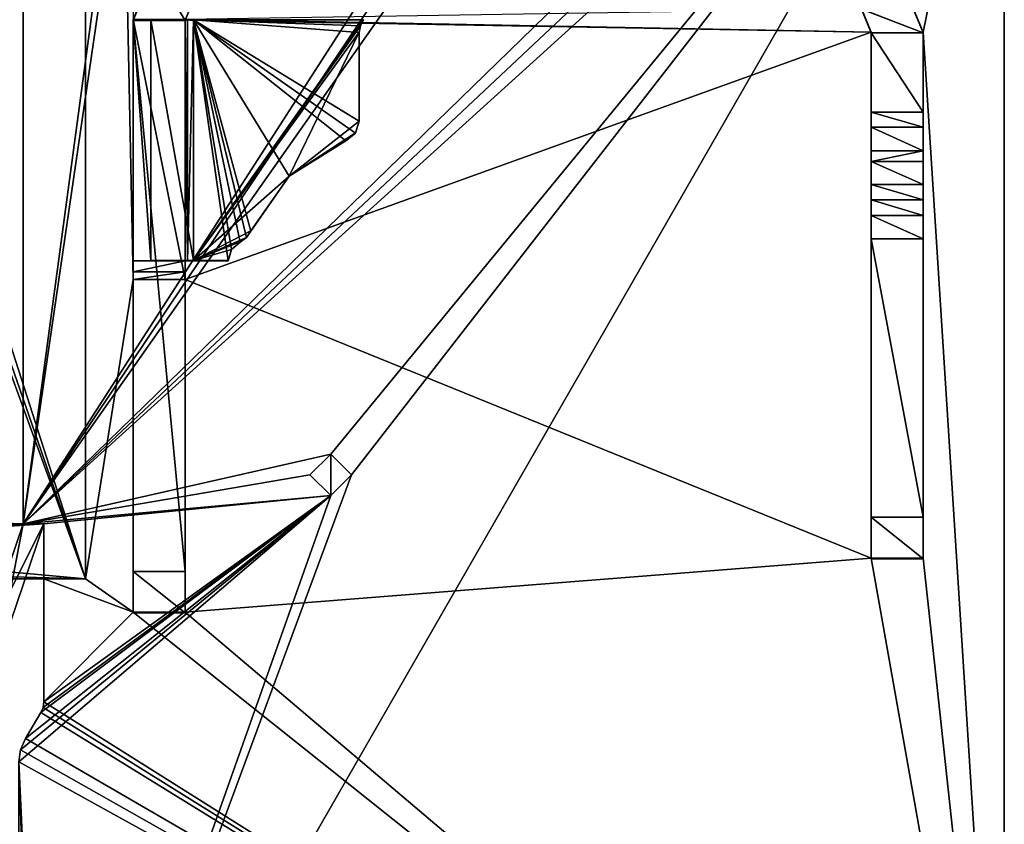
# Model space of a CAD drawing. Header units: millimetres. Extents: x -294 to 294, y -42 to 464.
# Tile 181 of 223: x 252 to 276, y -1 to 18. Entities that reach past the tile are written whole.
import ezdxf

# ---------------------------------------------------------------- set-up
doc = ezdxf.new("R2010")
doc.units = ezdxf.units.MM
doc.header["$LTSCALE"] = 65.185185
for name, color, linetype in [('786', 7, 'CONTINUOUS'), ('808', 7, 'CONTINUOUS'), ('809', 7, 'CONTINUOUS'), ('813', 7, 'CONTINUOUS'), ('814', 7, 'CONTINUOUS'), ('815', 7, 'CONTINUOUS'), ('817', 7, 'CONTINUOUS'), ('818', 7, 'CONTINUOUS'), ('819', 7, 'CONTINUOUS'), ('820', 7, 'CONTINUOUS'), ('821', 7, 'CONTINUOUS'), ('823', 7, 'CONTINUOUS'), ('824', 7, 'CONTINUOUS'), ('825', 7, 'CONTINUOUS'), ('826', 7, 'CONTINUOUS'), ('846', 7, 'CONTINUOUS'), ('853', 7, 'CONTINUOUS'), ('855', 7, 'CONTINUOUS'), ('861', 7, 'CONTINUOUS'), ('862', 7, 'CONTINUOUS'), ('863', 7, 'CONTINUOUS'), ('864', 7, 'CONTINUOUS'), ('865', 7, 'CONTINUOUS'), ('866', 7, 'CONTINUOUS'), ('867', 7, 'CONTINUOUS'), ('868', 7, 'CONTINUOUS'), ('869', 7, 'CONTINUOUS'), ('870', 7, 'CONTINUOUS'), ('871', 7, 'CONTINUOUS'), ('872', 7, 'CONTINUOUS'), ('877', 7, 'CONTINUOUS'), ('878', 7, 'CONTINUOUS'), ('879', 7, 'CONTINUOUS'), ('880', 7, 'CONTINUOUS'), ('881', 7, 'CONTINUOUS'), ('882', 7, 'CONTINUOUS'), ('883', 7, 'CONTINUOUS'), ('884', 7, 'CONTINUOUS'), ('885', 7, 'CONTINUOUS'), ('886', 7, 'CONTINUOUS'), ('887', 7, 'CONTINUOUS'), ('888', 7, 'CONTINUOUS'), ('889', 7, 'CONTINUOUS'), ('890', 7, 'CONTINUOUS'), ('891', 7, 'CONTINUOUS'), ('892', 7, 'CONTINUOUS'), ('893', 7, 'CONTINUOUS'), ('894', 7, 'CONTINUOUS'), ('895', 7, 'CONTINUOUS'), ('896', 7, 'CONTINUOUS'), ('904', 7, 'CONTINUOUS'), ('909', 7, 'CONTINUOUS'), ('910', 7, 'CONTINUOUS')]:
    doc.layers.add(name, color=color, linetype=linetype)

msp = doc.modelspace()

# ---------------------------------------------------------------- linework, layer by layer
at = {"layer": '786', "color": 250, "linetype": 'Continuous', "true_color": 0x404040}
for points in [[(252.1, 69.6), (252.1, 5.819), (259, 57), (252.1, 69.6)], [(259, 57), (252.1, 5.819), (259.499, 56.5), (259, 57)], [(252.1, 5.819), (266.9, 28.8), (259.499, 56.5), (252.1, 5.819)], [(267.134, 28.234), (266.9, 28.8), (252.1, 5.819), (267.134, 28.234)], [(267.7, 28), (267.134, 28.234), (252.1, 5.819), (267.7, 28)], [(274.9, 28), (267.7, 28), (252.1, 5.819), (274.9, 28)], [(275.466, 27.766), (274.9, 28), (252.1, 5.819), (275.466, 27.766)], [(275.7, 27.2), (275.466, 27.766), (252.1, 5.819), (275.7, 27.2)], [(275.7, 27.2), (252.1, 5.819), (259.501, 7.5), (275.7, 27.2)], [(252.6, -13), (275.7, -13), (275.7, 27.2), (252.6, -13)], [(252.6, -13), (275.7, 27.2), (260, 7), (252.6, -13)], [(260, 7), (275.7, 27.2), (259.501, 7.5), (260, 7)], [(259.501, 7.5), (252.1, 5.819), (259, 7), (259.501, 7.5)], [(259, 7), (252.1, 5.819), (259.499, 6.5), (259, 7)], [(252.6, -13), (260, 7), (259.499, 6.5), (252.6, -13)], [(252, 0.095), (252.6, -13), (259.499, 6.5), (252, 0.095)], [(252.04, 0.389), (252, 0.095), (259.499, 6.5), (252.04, 0.389)], [(252.157, 0.661), (252.04, 0.389), (259.499, 6.5), (252.157, 0.661)], [(252.1, 5.819), (252.6, 5.819), (259.499, 6.5), (252.1, 5.819)], [(252.529, 1.281), (252.157, 0.661), (259.499, 6.5), (252.529, 1.281)], [(252.582, 1.405), (252.529, 1.281), (259.499, 6.5), (252.582, 1.405)], [(252.6, 1.538), (252.582, 1.405), (259.499, 6.5), (252.6, 1.538)], [(252.6, 5.819), (252.6, 1.538), (259.499, 6.5), (252.6, 5.819)], [(251.456, 2.461), (252.6, 5.819), (251.06, 2.766), (251.456, 2.461)], [(251.06, 2.766), (252.6, 5.819), (252.1, 5.819), (251.06, 2.766)], [(252, -17.5), (252.6, -13), (252, 0.095), (252, -17.5)]]:
    msp.add_3dface(points, dxfattribs=at)
at = {"layer": '808', "color": 250, "linetype": 'Continuous', "true_color": 0x404040}
for points in [[(252.1, 5.819), (252.1, 69.6), (252.1, 69.6, -447), (252.1, 5.819)], [(252.1, 5.819), (252.1, 69.6, -447), (252.1, 5.819, -430.7), (252.1, 5.819)], [(252.1, 69.6, -447), (252.1, 67.2, -447), (252.1, 5.819, -430.7), (252.1, 69.6, -447)], [(252.1, 5.819, -430.7), (252.1, 67.2, -447), (252.1, 5.819, -447), (252.1, 5.819, -430.7)]]:
    msp.add_3dface(points, dxfattribs=at)
at = {"layer": '809', "color": 250, "linetype": 'Continuous', "true_color": 0x404040}
for points in [[(252.1, 5.819, -447), (252.1, 67.2, -447), (231.5, 6.5, -447), (252.1, 5.819, -447)], [(252.1, 67.2, -447), (231.5, 65.2, -447), (231.5, 6.5, -447), (252.1, 67.2, -447)], [(232.086, 5.086, -447), (252.1, 5.819, -447), (231.5, 6.5, -447), (232.086, 5.086, -447)], [(252.6, 5.819, -447), (252.1, 5.819, -447), (232.086, 5.086, -447), (252.6, 5.819, -447)], [(233.5, 4.5, -447), (252.6, 5.819, -447), (232.086, 5.086, -447), (233.5, 4.5, -447)], [(252.6, 4.5, -447), (252.6, 5.819, -447), (233.5, 4.5, -447), (252.6, 4.5, -447)]]:
    msp.add_3dface(points, dxfattribs=at)
at = {"layer": '813', "color": 250, "linetype": 'Continuous', "true_color": 0x404040}
for points in [[(252.6, 4.5, -447), (233.5, 4.5, -447), (253.6, 4.5, -451.2), (252.6, 4.5, -447)], [(233.5, 4.5, -447), (233.5, 4.5, -451.2), (253.6, 4.5, -451.2), (233.5, 4.5, -447)], [(253.6, 4.5, -447), (252.6, 4.5, -447), (253.6, 4.5, -451.2), (253.6, 4.5, -447)]]:
    msp.add_3dface(points, dxfattribs=at)
at = {"layer": '814', "color": 250, "linetype": 'Continuous', "true_color": 0x404040}
for points in [[(253.6, 4.5, -447), (253.6, 67.2, -447), (254.75, 11.701, -447), (253.6, 4.5, -447)], [(253.6, 67.2, -447), (254.75, 17.955, -447), (254.75, 11.701, -447), (253.6, 67.2, -447)], [(273.15, 19.095, -447), (275.7, 27.2, -447), (273.75, 17.645, -447), (273.15, 19.095, -447)], [(275.7, 27.2, -447), (275.7, -13, -447), (273.75, 17.645, -447), (275.7, 27.2, -447)], [(272.266, 18.211, -447), (272.5, 17.645, -447), (256, 17.955, -447), (272.266, 18.211, -447)], [(256, 17.955, -447), (272.5, 17.645, -447), (254.75, 17.955, -447), (256, 17.955, -447)], [(254.75, 17.955, -447), (272.5, 17.645, -447), (256, 11.701, -447), (254.75, 17.955, -447)], [(254.75, 11.701, -447), (254.75, 17.955, -447), (256, 11.701, -447), (254.75, 11.701, -447)], [(272.5, 17.645, -447), (272.5, 4.995, -447), (256, 11.701, -447), (272.5, 17.645, -447)], [(273.75, 17.645, -447), (275.7, -13, -447), (273.75, 4.995, -447), (273.75, 17.645, -447)], [(253.6, 4.5, -447), (254.75, 11.701, -447), (254.75, 3.695, -447), (253.6, 4.5, -447)], [(256, 11.701, -447), (272.5, 4.995, -447), (256, 3.695, -447), (256, 11.701, -447)], [(272.5, 4.995, -447), (275.7, -13, -447), (256, 3.695, -447), (272.5, 4.995, -447)], [(273.75, 4.995, -447), (275.7, -13, -447), (272.5, 4.995, -447), (273.75, 4.995, -447)], [(252.6, 4.5, -447), (253.6, 4.5, -447), (254.75, 3.695, -447), (252.6, 4.5, -447)], [(252.6, 1.538, -447), (252.6, 4.5, -447), (254.75, 3.695, -447), (252.6, 1.538, -447)], [(275.7, -13, -447), (252.6, 1.538, -447), (254.75, 3.695, -447), (275.7, -13, -447)], [(256, 3.695, -447), (275.7, -13, -447), (254.75, 3.695, -447), (256, 3.695, -447)], [(252.6, 1.538, -447), (275.7, -13, -447), (252.582, 1.405, -447), (252.6, 1.538, -447)], [(252.529, 1.281, -447), (275.7, -13, -447), (252.157, 0.661, -447), (252.529, 1.281, -447)], [(252.582, 1.405, -447), (275.7, -13, -447), (252.529, 1.281, -447), (252.582, 1.405, -447)], [(252.157, 0.661, -447), (275.7, -13, -447), (252.04, 0.389, -447), (252.157, 0.661, -447)], [(252.04, 0.389, -447), (275.7, -13, -447), (252, 0.095, -447), (252.04, 0.389, -447)], [(275.7, -13, -447), (252.6, -13, -447), (252, 0.095, -447), (275.7, -13, -447)], [(252, 0.095, -447), (252.6, -13, -447), (252.6, -17.5, -447), (252, 0.095, -447)], [(252, -17.5, -447), (252, 0.095, -447), (252.6, -17.5, -447), (252, -17.5, -447)]]:
    msp.add_3dface(points, dxfattribs=at)
at = {"layer": '815', "color": 250, "linetype": 'Continuous', "true_color": 0x404040}
for points in [[(253.6, 4.5, -447), (253.6, 4.5, -451.2), (253.6, 67.2, -451.2), (253.6, 4.5, -447)], [(253.6, 67.2, -447), (253.6, 4.5, -447), (253.6, 67.2, -451.2), (253.6, 67.2, -447)]]:
    msp.add_3dface(points, dxfattribs=at)
at = {"layer": '817', "color": 250, "linetype": 'Continuous', "true_color": 0x404040}
for points in [[(232.086, 66.614, -451.2), (233.5, 67.2, -451.2), (253.6, 4.5, -451.2), (232.086, 66.614, -451.2)], [(253.6, 4.5, -451.2), (233.5, 67.2, -451.2), (253.6, 67.2, -451.2), (253.6, 4.5, -451.2)], [(231.5, 65.2, -451.2), (232.086, 66.614, -451.2), (253.6, 4.5, -451.2), (231.5, 65.2, -451.2)], [(231.5, 6.5, -451.2), (231.5, 65.2, -451.2), (253.6, 4.5, -451.2), (231.5, 6.5, -451.2)], [(232.086, 5.086, -451.2), (231.5, 6.5, -451.2), (253.6, 4.5, -451.2), (232.086, 5.086, -451.2)], [(233.5, 4.5, -451.2), (232.086, 5.086, -451.2), (253.6, 4.5, -451.2), (233.5, 4.5, -451.2)]]:
    msp.add_3dface(points, dxfattribs=at)
at = {"layer": '818', "color": 250, "linetype": 'Continuous', "true_color": 0x404040}
for points in [[(252.6, 1.538), (252.6, 5.819), (252.6, 5.819, -430.7), (252.6, 1.538)], [(252.6, 1.538), (252.6, 5.819, -447), (252.6, 4.5, -447), (252.6, 1.538)], [(252.6, 5.819, -447), (252.6, 1.538), (252.6, 5.819, -430.7), (252.6, 5.819, -447)], [(252.6, 1.538), (252.6, 4.5, -447), (252.6, 1.538, -447), (252.6, 1.538)]]:
    msp.add_3dface(points, dxfattribs=at)
at = {"layer": '819', "color": 250, "linetype": 'Continuous', "true_color": 0x404040}
for points in [[(252.1, 5.819, -430.7), (252.1, 5.819, -447), (252.6, 5.819, -430.7), (252.1, 5.819, -430.7)], [(252.1, 5.819, -447), (252.6, 5.819, -447), (252.6, 5.819, -430.7), (252.1, 5.819, -447)]]:
    msp.add_3dface(points, dxfattribs=at)
at = {"layer": '820', "color": 250, "linetype": 'Continuous', "true_color": 0x404040}
for points in [[(251.06, 2.766, -430.7), (252.1, 5.819, -430.7), (251.456, 2.461, -430.7), (251.06, 2.766, -430.7)], [(252.1, 5.819, -430.7), (252.6, 5.819, -430.7), (251.456, 2.461, -430.7), (252.1, 5.819, -430.7)]]:
    msp.add_3dface(points, dxfattribs=at)
at = {"layer": '821', "color": 250, "linetype": 'Continuous', "true_color": 0x404040}
for points in [[(251.06, 2.766), (252.1, 5.819), (251.06, 2.766, -430.7), (251.06, 2.766)], [(252.1, 5.819), (252.1, 5.819, -430.7), (251.06, 2.766, -430.7), (252.1, 5.819)]]:
    msp.add_3dface(points, dxfattribs=at)
at = {"layer": '823', "color": 250, "linetype": 'Continuous', "true_color": 0x404040}
for points in [[(252.6, 5.819), (251.456, 2.461), (252.6, 5.819, -430.7), (252.6, 5.819)], [(252.6, 5.819, -430.7), (251.456, 2.461), (251.456, 2.461, -430.7), (252.6, 5.819, -430.7)]]:
    msp.add_3dface(points, dxfattribs=at)
at = {"layer": '824', "color": 250, "linetype": 'Continuous', "true_color": 0x404040}
for points in [[(252.582, 1.405), (252.6, 1.538), (252.582, 1.405, -447), (252.582, 1.405)], [(252.6, 1.538), (252.6, 1.538, -447), (252.582, 1.405, -447), (252.6, 1.538)], [(252.529, 1.281), (252.582, 1.405), (252.529, 1.281, -447), (252.529, 1.281)], [(252.582, 1.405), (252.582, 1.405, -447), (252.529, 1.281, -447), (252.582, 1.405)]]:
    msp.add_3dface(points, dxfattribs=at)
at = {"layer": '825', "color": 250, "linetype": 'Continuous', "true_color": 0x404040}
for points in [[(252.157, 0.661), (252.529, 1.281), (252.529, 1.281, -447), (252.157, 0.661)], [(252.157, 0.661), (252.529, 1.281, -447), (252.157, 0.661, -447), (252.157, 0.661)]]:
    msp.add_3dface(points, dxfattribs=at)
at = {"layer": '826', "color": 250, "linetype": 'Continuous', "true_color": 0x404040}
for points in [[(252.04, 0.389), (252.157, 0.661), (252.04, 0.389, -447), (252.04, 0.389)], [(252.157, 0.661), (252.157, 0.661, -447), (252.04, 0.389, -447), (252.157, 0.661)], [(252, 0.095), (252.04, 0.389), (252, 0.095, -447), (252, 0.095)], [(252.04, 0.389), (252.04, 0.389, -447), (252, 0.095, -447), (252.04, 0.389)]]:
    msp.add_3dface(points, dxfattribs=at)
at = {"layer": '846', "color": 250, "linetype": 'Continuous', "true_color": 0x404040}
for points in [[(275.7, -13), (275.7, -13, -447), (275.7, 27.2), (275.7, -13)], [(275.7, 27.2), (275.7, -13, -447), (275.7, 27.2, -447), (275.7, 27.2)]]:
    msp.add_3dface(points, dxfattribs=at)
at = {"layer": '853', "color": 250, "linetype": 'Continuous', "true_color": 0x404040}
for points in [[(254.75, 17.929, -450.948), (254.75, 17.947, -449.098), (255.263, 19.167, -450.953), (254.75, 17.929, -450.948)], [(254.75, 17.937, -449.098), (254.75, 17.947, -449.098), (254.75, 17.929, -450.948), (254.75, 17.937, -449.098)]]:
    msp.add_3dface(points, dxfattribs=at)
at = {"layer": '855', "color": 250, "linetype": 'Continuous', "true_color": 0x404040}
for points in [[(256, 17.929, -450.948), (256.146, 18.283, -450.949), (256, 17.937, -449.098), (256, 17.929, -450.948)], [(256, 17.937, -449.098), (256.146, 18.283, -450.949), (256, 17.947, -449.098), (256, 17.937, -449.098)]]:
    msp.add_3dface(points, dxfattribs=at)
at = {"layer": '861', "color": 250, "linetype": 'Continuous', "true_color": 0x404040}
for points in [[(272.5, 17.645, -447), (272.266, 18.211, -447), (272.5, 17.632, -450.346), (272.5, 17.645, -447)], [(272.5, 17.632, -450.346), (272.266, 18.211, -447), (272.266, 18.197, -450.349), (272.5, 17.632, -450.346)]]:
    msp.add_3dface(points, dxfattribs=at)
at = {"layer": '862', "color": 250, "linetype": 'Continuous', "true_color": 0x404040}
for points in [[(272.5, 4.995, -447), (272.5, 17.645, -447), (272.5, 4.983, -449.895), (272.5, 4.995, -447)], [(272.5, 17.645, -447), (272.5, 17.632, -450.346), (272.5, 15.723, -450.339), (272.5, 17.645, -447)], [(272.5, 4.983, -449.895), (272.5, 17.645, -447), (272.5, 5.979, -450.899), (272.5, 4.983, -449.895)], [(272.5, 5.979, -450.899), (272.5, 17.645, -447), (272.5, 13.979, -449.852), (272.5, 5.979, -450.899)], [(272.5, 13.979, -449.852), (272.5, 17.645, -447), (272.5, 14.538, -449.684), (272.5, 13.979, -449.852)], [(272.5, 14.538, -449.684), (272.5, 17.645, -447), (272.5, 14.788, -449.685), (272.5, 14.538, -449.684)], [(272.5, 14.788, -449.685), (272.5, 17.645, -447), (272.5, 15.358, -449.866), (272.5, 14.788, -449.685)], [(272.5, 15.358, -449.866), (272.5, 17.645, -447), (272.5, 15.723, -450.339), (272.5, 15.358, -449.866)], [(272.5, 12.679, -450.926), (272.5, 5.979, -450.899), (272.5, 13.979, -449.852), (272.5, 12.679, -450.926)], [(272.5, 13.609, -450.305), (272.5, 12.679, -450.926), (272.5, 13.979, -449.852), (272.5, 13.609, -450.305)], [(272.5, 13.239, -450.758), (272.5, 12.679, -450.926), (272.5, 13.609, -450.305), (272.5, 13.239, -450.758)]]:
    msp.add_3dface(points, dxfattribs=at)
at = {"layer": '863', "color": 250, "linetype": 'Continuous', "true_color": 0x404040}
for points in [[(273.75, 4.995, -447), (272.5, 4.995, -447), (272.5, 4.983, -449.895), (273.75, 4.995, -447)], [(273.75, 4.995, -447), (272.5, 4.983, -449.895), (273.75, 4.983, -449.895), (273.75, 4.995, -447)]]:
    msp.add_3dface(points, dxfattribs=at)
at = {"layer": '864', "color": 250, "linetype": 'Continuous', "true_color": 0x404040}
for points in [[(273.75, 17.645, -447), (273.75, 4.995, -447), (273.75, 17.632, -450.346), (273.75, 17.645, -447)], [(273.75, 17.632, -450.346), (273.75, 4.995, -447), (273.75, 14.788, -449.685), (273.75, 17.632, -450.346)], [(273.75, 15.723, -450.339), (273.75, 17.632, -450.346), (273.75, 15.358, -449.866), (273.75, 15.723, -450.339)], [(273.75, 15.358, -449.866), (273.75, 17.632, -450.346), (273.75, 14.788, -449.685), (273.75, 15.358, -449.866)], [(273.75, 14.788, -449.685), (273.75, 4.995, -447), (273.75, 14.538, -449.684), (273.75, 14.788, -449.685)], [(273.75, 14.538, -449.684), (273.75, 4.995, -447), (273.75, 13.979, -449.852), (273.75, 14.538, -449.684)], [(273.75, 13.979, -449.852), (273.75, 4.995, -447), (273.75, 13.609, -450.305), (273.75, 13.979, -449.852)], [(273.75, 13.609, -450.305), (273.75, 4.995, -447), (273.75, 13.239, -450.758), (273.75, 13.609, -450.305)], [(273.75, 13.239, -450.758), (273.75, 4.995, -447), (273.75, 12.679, -450.926), (273.75, 13.239, -450.758)], [(273.75, 12.679, -450.926), (273.75, 4.995, -447), (273.75, 5.979, -450.899), (273.75, 12.679, -450.926)], [(273.75, 4.995, -447), (273.75, 4.983, -449.895), (273.75, 5.979, -450.899), (273.75, 4.995, -447)]]:
    msp.add_3dface(points, dxfattribs=at)
at = {"layer": '865', "color": 250, "linetype": 'Continuous', "true_color": 0x404040}
for points in [[(273.15, 19.095, -447), (273.75, 17.645, -447), (273.15, 19.081, -450.352), (273.15, 19.095, -447)], [(273.75, 17.645, -447), (273.75, 17.632, -450.346), (273.15, 19.081, -450.352), (273.75, 17.645, -447)]]:
    msp.add_3dface(points, dxfattribs=at)
at = {"layer": '866', "color": 250, "linetype": 'Continuous', "true_color": 0x404040}
for points in [[(273.75, 17.632, -450.346), (271.7, 18.432, -450.35), (273.15, 19.081, -450.352), (273.75, 17.632, -450.346)], [(272.266, 18.197, -450.349), (271.7, 18.432, -450.35), (273.75, 17.632, -450.346), (272.266, 18.197, -450.349)], [(272.5, 17.632, -450.346), (272.266, 18.197, -450.349), (273.75, 17.632, -450.346), (272.5, 17.632, -450.346)], [(272.5, 15.723, -450.339), (272.5, 17.632, -450.346), (273.75, 15.723, -450.339), (272.5, 15.723, -450.339)], [(272.5, 17.632, -450.346), (273.75, 17.632, -450.346), (273.75, 15.723, -450.339), (272.5, 17.632, -450.346)]]:
    msp.add_3dface(points, dxfattribs=at)
at = {"layer": '867', "color": 250, "linetype": 'Continuous', "true_color": 0x404040}
for points in [[(272.5, 15.358, -449.866), (272.5, 15.723, -450.339), (273.75, 15.358, -449.866), (272.5, 15.358, -449.866)], [(272.5, 15.723, -450.339), (273.75, 15.723, -450.339), (273.75, 15.358, -449.866), (272.5, 15.723, -450.339)], [(272.5, 14.788, -449.685), (272.5, 15.358, -449.866), (273.75, 14.788, -449.685), (272.5, 14.788, -449.685)], [(272.5, 15.358, -449.866), (273.75, 15.358, -449.866), (273.75, 14.788, -449.685), (272.5, 15.358, -449.866)]]:
    msp.add_3dface(points, dxfattribs=at)
at = {"layer": '868', "color": 250, "linetype": 'Continuous', "true_color": 0x404040}
for points in [[(272.5, 14.538, -449.684), (272.5, 14.788, -449.685), (273.75, 14.788, -449.685), (272.5, 14.538, -449.684)], [(272.5, 14.538, -449.684), (273.75, 14.788, -449.685), (273.75, 14.538, -449.684), (272.5, 14.538, -449.684)]]:
    msp.add_3dface(points, dxfattribs=at)
at = {"layer": '869', "color": 250, "linetype": 'Continuous', "true_color": 0x404040}
for points in [[(272.5, 13.979, -449.852), (272.5, 14.538, -449.684), (273.75, 13.979, -449.852), (272.5, 13.979, -449.852)], [(272.5, 14.538, -449.684), (273.75, 14.538, -449.684), (273.75, 13.979, -449.852), (272.5, 14.538, -449.684)], [(272.5, 13.609, -450.305), (272.5, 13.979, -449.852), (273.75, 13.609, -450.305), (272.5, 13.609, -450.305)], [(272.5, 13.979, -449.852), (273.75, 13.979, -449.852), (273.75, 13.609, -450.305), (272.5, 13.979, -449.852)]]:
    msp.add_3dface(points, dxfattribs=at)
at = {"layer": '870', "color": 250, "linetype": 'Continuous', "true_color": 0x404040}
for points in [[(272.5, 13.239, -450.758), (272.5, 13.609, -450.305), (273.75, 13.239, -450.758), (272.5, 13.239, -450.758)], [(272.5, 13.609, -450.305), (273.75, 13.609, -450.305), (273.75, 13.239, -450.758), (272.5, 13.609, -450.305)], [(272.5, 12.679, -450.926), (272.5, 13.239, -450.758), (273.75, 12.679, -450.926), (272.5, 12.679, -450.926)], [(272.5, 13.239, -450.758), (273.75, 13.239, -450.758), (273.75, 12.679, -450.926), (272.5, 13.239, -450.758)]]:
    msp.add_3dface(points, dxfattribs=at)
at = {"layer": '871', "color": 250, "linetype": 'Continuous', "true_color": 0x404040}
for points in [[(272.5, 5.979, -450.899), (272.5, 12.679, -450.926), (273.75, 5.979, -450.899), (272.5, 5.979, -450.899)], [(272.5, 12.679, -450.926), (273.75, 12.679, -450.926), (273.75, 5.979, -450.899), (272.5, 12.679, -450.926)]]:
    msp.add_3dface(points, dxfattribs=at)
at = {"layer": '872', "color": 250, "linetype": 'Continuous', "true_color": 0x404040}
for points in [[(272.5, 4.983, -449.895), (272.5, 5.979, -450.899), (273.75, 4.983, -449.895), (272.5, 4.983, -449.895)], [(273.75, 4.983, -449.895), (272.5, 5.979, -450.899), (273.75, 5.979, -450.899), (273.75, 4.983, -449.895)]]:
    msp.add_3dface(points, dxfattribs=at)
at = {"layer": '877', "color": 250, "linetype": 'Continuous', "true_color": 0x404040}
for points in [[(254.75, 17.929, -450.948), (255.263, 19.167, -450.953), (256, 17.929, -450.948), (254.75, 17.929, -450.948)], [(255.263, 19.167, -450.953), (256.146, 18.283, -450.949), (256, 17.929, -450.948), (255.263, 19.167, -450.953)], [(254.75, 17.929, -450.948), (256, 17.929, -450.948), (256, 4.679, -450.894), (254.75, 17.929, -450.948)], [(254.75, 4.679, -450.894), (254.75, 17.929, -450.948), (256, 4.679, -450.894), (254.75, 4.679, -450.894)]]:
    msp.add_3dface(points, dxfattribs=at)
at = {"layer": '878', "color": 250, "linetype": 'Continuous', "true_color": 0x404040}
for points in [[(254.75, 17.937, -449.098), (254.75, 17.929, -450.948), (254.75, 4.679, -450.894), (254.75, 17.937, -449.098)], [(254.75, 17.937, -449.098), (254.75, 4.679, -450.894), (254.75, 12.143, -449.074), (254.75, 17.937, -449.098)], [(254.75, 12.143, -449.074), (254.75, 4.679, -450.894), (254.75, 12.144, -447.282), (254.75, 12.143, -449.074)], [(254.75, 12.144, -447.282), (254.75, 4.679, -450.894), (254.75, 11.883, -447.204), (254.75, 12.144, -447.282)], [(254.75, 4.679, -450.894), (254.75, 11.701, -447), (254.75, 11.883, -447.204), (254.75, 4.679, -450.894)], [(254.75, 3.695, -447), (254.75, 11.701, -447), (254.75, 3.683, -449.89), (254.75, 3.695, -447)], [(254.75, 11.701, -447), (254.75, 4.679, -450.894), (254.75, 3.683, -449.89), (254.75, 11.701, -447)]]:
    msp.add_3dface(points, dxfattribs=at)
at = {"layer": '879', "color": 250, "linetype": 'Continuous', "true_color": 0x404040}
for points in [[(256, 3.695, -447), (254.75, 3.695, -447), (254.75, 3.683, -449.89), (256, 3.695, -447)], [(256, 3.695, -447), (254.75, 3.683, -449.89), (256, 3.683, -449.89), (256, 3.695, -447)]]:
    msp.add_3dface(points, dxfattribs=at)
at = {"layer": '880', "color": 250, "linetype": 'Continuous', "true_color": 0x404040}
for points in [[(256, 17.929, -450.948), (256, 17.937, -449.098), (256, 12.143, -449.074), (256, 17.929, -450.948)], [(256, 4.679, -450.894), (256, 17.929, -450.948), (256, 12.143, -449.074), (256, 4.679, -450.894)], [(256, 12.144, -447.282), (256, 11.883, -447.204), (256, 12.143, -449.074), (256, 12.144, -447.282)], [(256, 11.701, -447), (256, 4.679, -450.894), (256, 12.143, -449.074), (256, 11.701, -447)], [(256, 11.883, -447.204), (256, 11.701, -447), (256, 12.143, -449.074), (256, 11.883, -447.204)], [(256, 11.701, -447), (256, 3.695, -447), (256, 4.679, -450.894), (256, 11.701, -447)], [(256, 4.679, -450.894), (256, 3.695, -447), (256, 3.683, -449.89), (256, 4.679, -450.894)]]:
    msp.add_3dface(points, dxfattribs=at)
at = {"layer": '881', "color": 250, "linetype": 'Continuous', "true_color": 0x404040}
for points in [[(254.75, 12.144, -447.282), (254.75, 11.883, -447.204), (256, 12.144, -447.282), (254.75, 12.144, -447.282)], [(254.75, 11.883, -447.204), (256, 11.883, -447.204), (256, 12.144, -447.282), (254.75, 11.883, -447.204)], [(254.75, 11.701, -447), (256, 11.701, -447), (256, 11.883, -447.204), (254.75, 11.701, -447)], [(254.75, 11.883, -447.204), (254.75, 11.701, -447), (256, 11.883, -447.204), (254.75, 11.883, -447.204)]]:
    msp.add_3dface(points, dxfattribs=at)
at = {"layer": '882', "color": 250, "linetype": 'Continuous', "true_color": 0x404040}
for points in [[(254.75, 12.143, -449.074), (254.75, 12.144, -447.282), (256, 12.143, -449.074), (254.75, 12.143, -449.074)], [(254.75, 12.144, -447.282), (256, 12.144, -447.282), (256, 12.143, -449.074), (254.75, 12.144, -447.282)]]:
    msp.add_3dface(points, dxfattribs=at)
at = {"layer": '883', "color": 250, "linetype": 'Continuous', "true_color": 0x404040}
for points in [[(254.75, 12.143, -449.074), (256, 12.143, -449.074), (255.175, 12.151, -448.049), (254.75, 12.143, -449.074)], [(256.2, 12.153, -447.624), (255.175, 12.151, -448.049), (256.2, 12.148, -448.874), (256.2, 12.153, -447.624)], [(255.175, 12.151, -448.049), (256, 12.143, -449.074), (256.059, 12.147, -448.933), (255.175, 12.151, -448.049)], [(256.2, 12.148, -448.874), (255.175, 12.151, -448.049), (256.059, 12.147, -448.933), (256.2, 12.148, -448.874)], [(257.03, 12.153, -447.624), (256.2, 12.153, -447.624), (257.03, 12.148, -448.874), (257.03, 12.153, -447.624)], [(257.03, 12.148, -448.874), (256.2, 12.153, -447.624), (256.2, 12.148, -448.874), (257.03, 12.148, -448.874)]]:
    msp.add_3dface(points, dxfattribs=at)
at = {"layer": '884', "color": 250, "linetype": 'Continuous', "true_color": 0x404040}
for points in [[(254.75, 17.937, -449.098), (255.175, 12.151, -448.049), (255.175, 17.941, -448.072), (254.75, 17.937, -449.098)], [(254.75, 17.937, -449.098), (254.75, 12.143, -449.074), (255.175, 12.151, -448.049), (254.75, 17.937, -449.098)], [(255.175, 17.941, -448.072), (256.2, 12.153, -447.624), (256.2, 17.943, -447.648), (255.175, 17.941, -448.072)], [(255.175, 12.151, -448.049), (256.2, 12.153, -447.624), (255.175, 17.941, -448.072), (255.175, 12.151, -448.049)]]:
    msp.add_3dface(points, dxfattribs=at)
at = {"layer": '885', "color": 250, "linetype": 'Continuous', "true_color": 0x404040}
for points in [[(256, 17.937, -449.098), (254.75, 17.937, -449.098), (255.175, 17.941, -448.072), (256, 17.937, -449.098)], [(256, 17.937, -449.098), (255.175, 17.941, -448.072), (256.2, 17.943, -447.648), (256, 17.937, -449.098)], [(256, 17.937, -449.098), (256.2, 17.943, -447.648), (256.059, 17.937, -448.956), (256, 17.937, -449.098)], [(256.059, 17.937, -448.956), (256.2, 17.943, -447.648), (256.2, 17.938, -448.898), (256.059, 17.937, -448.956)], [(256.2, 17.938, -448.898), (256.2, 17.943, -447.648), (260.288, 17.943, -447.648), (256.2, 17.938, -448.898)], [(260.288, 17.938, -448.898), (256.2, 17.938, -448.898), (260.288, 17.943, -447.648), (260.288, 17.938, -448.898)]]:
    msp.add_3dface(points, dxfattribs=at)
at = {"layer": '886', "color": 250, "linetype": 'Continuous', "true_color": 0x404040}
for points in [[(256, 12.143, -449.074), (256, 17.937, -449.098), (256.059, 17.937, -448.956), (256, 12.143, -449.074)], [(256.059, 12.147, -448.933), (256, 12.143, -449.074), (256.059, 17.937, -448.956), (256.059, 12.147, -448.933)], [(256.2, 12.148, -448.874), (256.059, 12.147, -448.933), (256.2, 17.938, -448.898), (256.2, 12.148, -448.874)], [(256.059, 12.147, -448.933), (256.059, 17.937, -448.956), (256.2, 17.938, -448.898), (256.059, 12.147, -448.933)]]:
    msp.add_3dface(points, dxfattribs=at)
at = {"layer": '887', "color": 250, "linetype": 'Continuous', "true_color": 0x404040}
for points in [[(257.03, 12.148, -448.874), (256.2, 12.148, -448.874), (256.2, 17.938, -448.898), (257.03, 12.148, -448.874)], [(257.03, 12.148, -448.874), (256.2, 17.938, -448.898), (257.112, 12.417, -448.875), (257.03, 12.148, -448.874)], [(256.2, 17.938, -448.898), (260.288, 17.938, -448.898), (260.214, 17.796, -448.897), (256.2, 17.938, -448.898)], [(257.112, 12.417, -448.875), (256.2, 17.938, -448.898), (257.326, 12.599, -448.876), (257.112, 12.417, -448.875)], [(257.326, 12.599, -448.876), (256.2, 17.938, -448.898), (257.477, 12.704, -448.876), (257.326, 12.599, -448.876)], [(257.477, 12.704, -448.876), (256.2, 17.938, -448.898), (257.58, 12.857, -448.877), (257.477, 12.704, -448.876)], [(257.58, 12.857, -448.877), (256.2, 17.938, -448.898), (258.498, 14.179, -448.882), (257.58, 12.857, -448.877)], [(258.498, 14.179, -448.882), (256.2, 17.938, -448.898), (259.862, 15.032, -448.886), (258.498, 14.179, -448.882)], [(259.862, 15.032, -448.886), (256.2, 17.938, -448.898), (260.099, 15.216, -448.886), (259.862, 15.032, -448.886)], [(260.099, 15.216, -448.886), (256.2, 17.938, -448.898), (260.188, 15.501, -448.888), (260.099, 15.216, -448.886)], [(260.188, 15.501, -448.888), (256.2, 17.938, -448.898), (260.188, 17.638, -448.896), (260.188, 15.501, -448.888)], [(260.188, 17.638, -448.896), (256.2, 17.938, -448.898), (260.214, 17.796, -448.897), (260.188, 17.638, -448.896)]]:
    msp.add_3dface(points, dxfattribs=at)
at = {"layer": '888', "color": 250, "linetype": 'Continuous', "true_color": 0x404040}
for points in [[(257.326, 12.599, -448.876), (257.326, 12.604, -447.626), (257.112, 12.422, -447.625), (257.326, 12.599, -448.876)], [(257.112, 12.417, -448.875), (257.326, 12.599, -448.876), (257.112, 12.422, -447.625), (257.112, 12.417, -448.875)], [(257.03, 12.153, -447.624), (257.112, 12.417, -448.875), (257.112, 12.422, -447.625), (257.03, 12.153, -447.624)], [(257.03, 12.153, -447.624), (257.03, 12.148, -448.874), (257.112, 12.417, -448.875), (257.03, 12.153, -447.624)]]:
    msp.add_3dface(points, dxfattribs=at)
at = {"layer": '889', "color": 250, "linetype": 'Continuous', "true_color": 0x404040}
for points in [[(257.477, 12.704, -448.876), (257.58, 12.857, -448.877), (257.478, 12.71, -447.626), (257.477, 12.704, -448.876)], [(257.58, 12.857, -448.877), (257.581, 12.864, -447.627), (257.478, 12.71, -447.626), (257.58, 12.857, -448.877)], [(257.326, 12.604, -447.626), (257.477, 12.704, -448.876), (257.478, 12.71, -447.626), (257.326, 12.604, -447.626)], [(257.326, 12.599, -448.876), (257.477, 12.704, -448.876), (257.326, 12.604, -447.626), (257.326, 12.599, -448.876)]]:
    msp.add_3dface(points, dxfattribs=at)
at = {"layer": '890', "color": 250, "linetype": 'Continuous', "true_color": 0x404040}
for points in [[(258.498, 14.179, -448.882), (259.862, 15.032, -448.886), (258.499, 14.185, -447.632), (258.498, 14.179, -448.882)], [(259.862, 15.032, -448.886), (259.862, 15.037, -447.636), (258.499, 14.185, -447.632), (259.862, 15.032, -448.886)], [(257.58, 12.857, -448.877), (258.498, 14.179, -448.882), (257.581, 12.864, -447.627), (257.58, 12.857, -448.877)], [(257.581, 12.864, -447.627), (258.498, 14.179, -448.882), (258.499, 14.185, -447.632), (257.581, 12.864, -447.627)]]:
    msp.add_3dface(points, dxfattribs=at)
at = {"layer": '891', "color": 250, "linetype": 'Continuous', "true_color": 0x404040}
for points in [[(260.188, 15.501, -448.888), (260.188, 15.506, -447.638), (260.099, 15.221, -447.637), (260.188, 15.501, -448.888)], [(260.099, 15.216, -448.886), (260.188, 15.501, -448.888), (260.099, 15.221, -447.637), (260.099, 15.216, -448.886)], [(259.862, 15.037, -447.636), (260.099, 15.216, -448.886), (260.099, 15.221, -447.637), (259.862, 15.037, -447.636)], [(259.862, 15.032, -448.886), (260.099, 15.216, -448.886), (259.862, 15.037, -447.636), (259.862, 15.032, -448.886)]]:
    msp.add_3dface(points, dxfattribs=at)
at = {"layer": '892', "color": 250, "linetype": 'Continuous', "true_color": 0x404040}
for points in [[(260.188, 15.506, -447.638), (260.188, 17.638, -448.896), (260.188, 17.643, -447.646), (260.188, 15.506, -447.638)], [(260.188, 15.501, -448.888), (260.188, 17.638, -448.896), (260.188, 15.506, -447.638), (260.188, 15.501, -448.888)]]:
    msp.add_3dface(points, dxfattribs=at)
at = {"layer": '893', "color": 250, "linetype": 'Continuous', "true_color": 0x404040}
for points in [[(260.188, 17.643, -447.646), (260.214, 17.796, -448.897), (260.214, 17.801, -447.647), (260.188, 17.643, -447.646)], [(260.188, 17.638, -448.896), (260.214, 17.796, -448.897), (260.188, 17.643, -447.646), (260.188, 17.638, -448.896)], [(260.288, 17.938, -448.898), (260.288, 17.943, -447.648), (260.214, 17.801, -447.647), (260.288, 17.938, -448.898)], [(260.214, 17.796, -448.897), (260.288, 17.938, -448.898), (260.214, 17.801, -447.647), (260.214, 17.796, -448.897)]]:
    msp.add_3dface(points, dxfattribs=at)
at = {"layer": '894', "color": 250, "linetype": 'Continuous', "true_color": 0x404040}
for points in [[(256.2, 17.943, -447.648), (256.2, 12.153, -447.624), (260.288, 17.943, -447.648), (256.2, 17.943, -447.648)], [(260.288, 17.943, -447.648), (256.2, 12.153, -447.624), (260.214, 17.801, -447.647), (260.288, 17.943, -447.648)], [(256.2, 12.153, -447.624), (260.188, 17.643, -447.646), (260.214, 17.801, -447.647), (256.2, 12.153, -447.624)], [(256.2, 12.153, -447.624), (258.499, 14.185, -447.632), (260.188, 17.643, -447.646), (256.2, 12.153, -447.624)], [(258.499, 14.185, -447.632), (260.188, 15.506, -447.638), (260.188, 17.643, -447.646), (258.499, 14.185, -447.632)], [(260.188, 15.506, -447.638), (258.499, 14.185, -447.632), (260.099, 15.221, -447.637), (260.188, 15.506, -447.638)], [(258.499, 14.185, -447.632), (259.862, 15.037, -447.636), (260.099, 15.221, -447.637), (258.499, 14.185, -447.632)], [(256.2, 12.153, -447.624), (257.581, 12.864, -447.627), (258.499, 14.185, -447.632), (256.2, 12.153, -447.624)], [(257.581, 12.864, -447.627), (256.2, 12.153, -447.624), (257.478, 12.71, -447.626), (257.581, 12.864, -447.627)], [(256.2, 12.153, -447.624), (257.326, 12.604, -447.626), (257.478, 12.71, -447.626), (256.2, 12.153, -447.624)], [(257.326, 12.604, -447.626), (256.2, 12.153, -447.624), (257.112, 12.422, -447.625), (257.326, 12.604, -447.626)], [(256.2, 12.153, -447.624), (257.03, 12.153, -447.624), (257.112, 12.422, -447.625), (256.2, 12.153, -447.624)]]:
    msp.add_3dface(points, dxfattribs=at)
at = {"layer": '895', "color": 250, "linetype": 'Continuous', "true_color": 0x404040}
for points in [[(254.75, 17.947, -449.098), (256, 17.937, -449.098), (256, 17.947, -449.098), (254.75, 17.947, -449.098)], [(254.75, 17.947, -449.098), (254.75, 17.937, -449.098), (256, 17.937, -449.098), (254.75, 17.947, -449.098)]]:
    msp.add_3dface(points, dxfattribs=at)
at = {"layer": '896', "color": 250, "linetype": 'Continuous', "true_color": 0x404040}
for points in [[(254.75, 4.679, -450.894), (256, 4.679, -450.894), (256, 3.683, -449.89), (254.75, 4.679, -450.894)], [(254.75, 3.683, -449.89), (254.75, 4.679, -450.894), (256, 3.683, -449.89), (254.75, 3.683, -449.89)]]:
    msp.add_3dface(points, dxfattribs=at)
at = {"layer": '904', "color": 250, "linetype": 'Continuous', "true_color": 0x404040}
for points in [[(259.499, 7.5, 10), (259, 7, 10), (259.501, 6.5, 10), (259.499, 7.5, 10)], [(260, 7, 10), (259.499, 7.5, 10), (259.501, 6.5, 10), (260, 7, 10)]]:
    msp.add_3dface(points, dxfattribs=at)
at = {"layer": '909', "color": 250, "linetype": 'Continuous', "true_color": 0x404040}
for points in [[(259.501, 7.5), (259, 7), (259.499, 7.5, 10), (259.501, 7.5)], [(259, 7), (259, 7, 10), (259.499, 7.5, 10), (259, 7)], [(259.501, 7.5), (259.499, 7.5, 10), (260, 7, 10), (259.501, 7.5)], [(260, 7), (259.501, 7.5), (260, 7, 10), (260, 7)]]:
    msp.add_3dface(points, dxfattribs=at)
at = {"layer": '910', "color": 250, "linetype": 'Continuous', "true_color": 0x404040}
for points in [[(259, 7), (259.499, 6.5), (259, 7, 10), (259, 7)], [(259, 7, 10), (259.499, 6.5), (259.501, 6.5, 10), (259, 7, 10)], [(259.499, 6.5), (260, 7), (259.501, 6.5, 10), (259.499, 6.5)], [(260, 7), (260, 7, 10), (259.501, 6.5, 10), (260, 7)]]:
    msp.add_3dface(points, dxfattribs=at)

doc.saveas('drawing.dxf')
